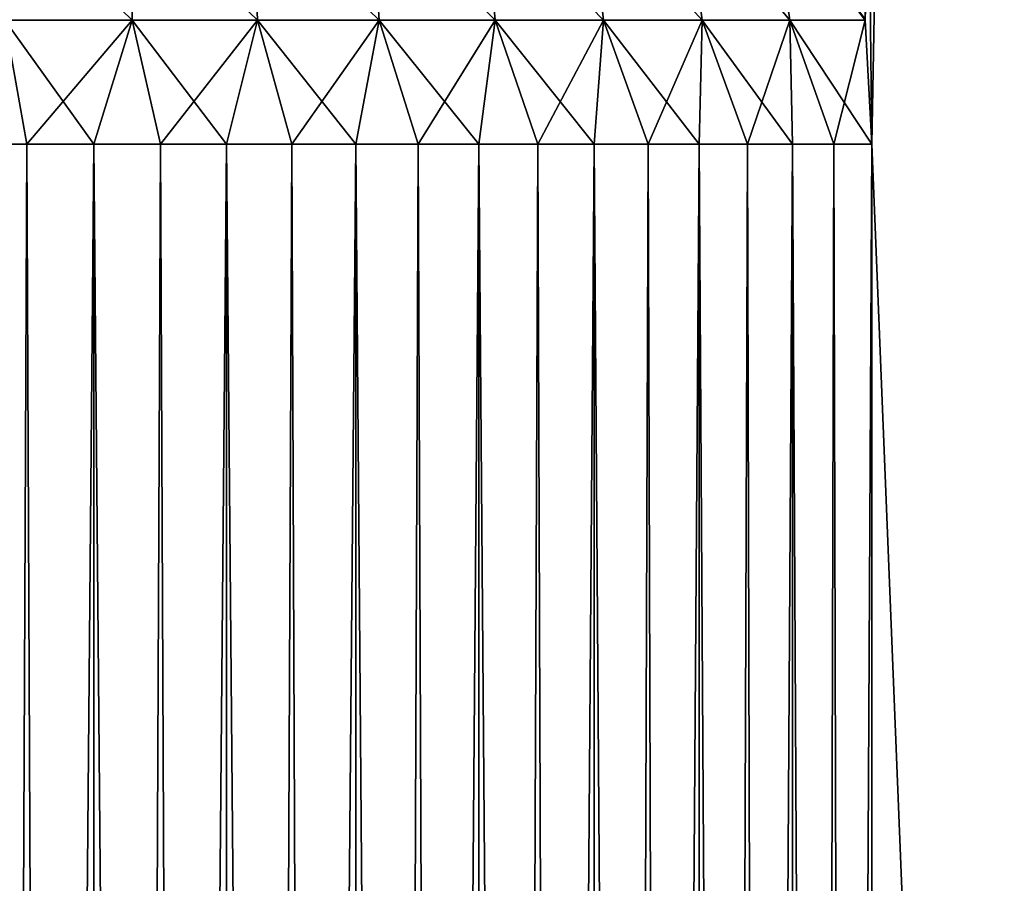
# Model space of a CAD drawing. Header units: millimetres. Extents: x -38 to 38, y -345 to 56.
# Tile 88 of 143: x 10.5 to 12.35, y 2.16 to 3.78. Entities that reach past the tile are written whole.
import ezdxf

# ---------------------------------------------------------------- set-up
doc = ezdxf.new("R2010")
doc.units = ezdxf.units.MM
doc.header["$LTSCALE"] = 33.374815
for name, color, linetype in [('14', 7, 'CONTINUOUS'), ('2', 7, 'CONTINUOUS'), ('22', 7, 'CONTINUOUS'), ('28', 7, 'CONTINUOUS'), ('29', 7, 'CONTINUOUS')]:
    doc.layers.add(name, color=color, linetype=linetype)

msp = doc.modelspace()

# ---------------------------------------------------------------- linework, layer by layer
at = {"layer": '14', "color": 32, "linetype": 'Continuous', "true_color": 0xd1691f}
for points in [[(10.6392, -25, -16.2916), (10.3874, -25, -16.2899), (10.6392, 3.55, -16.2916), (10.6392, -25, -16.2916)], [(10.5133, 3.55, -16.2866), (10.3874, -25, -16.2899), (10.3874, 3.55, -16.2899), (10.5133, 3.55, -16.2866)], [(10.6392, 3.55, -16.2916), (10.3874, -25, -16.2899), (10.5133, 3.55, -16.2866), (10.6392, 3.55, -16.2916)], [(10.8887, 3.55, -16.3267), (10.6392, -25, -16.2916), (10.7645, 3.55, -16.305), (10.8887, 3.55, -16.3267)], [(10.7645, 3.55, -16.305), (10.6392, -25, -16.2916), (10.6392, 3.55, -16.2916), (10.7645, 3.55, -16.305)], [(10.8887, -25, -16.3267), (10.6392, -25, -16.2916), (10.8887, 3.55, -16.3267), (10.8887, -25, -16.3267)], [(11.1312, -25, -16.3945), (10.8887, -25, -16.3267), (11.1312, 3.55, -16.3945), (11.1312, -25, -16.3945)], [(11.1312, 3.55, -16.3945), (10.8887, -25, -16.3267), (11.0111, 3.55, -16.3566), (11.1312, 3.55, -16.3945)], [(11.0111, 3.55, -16.3566), (10.8887, -25, -16.3267), (10.8887, 3.55, -16.3267), (11.0111, 3.55, -16.3566)], [(11.3627, -25, -16.4937), (11.1312, -25, -16.3945), (11.3627, 3.55, -16.4937), (11.3627, -25, -16.4937)], [(11.3627, 3.55, -16.4937), (11.1312, -25, -16.3945), (11.2486, 3.55, -16.4402), (11.3627, 3.55, -16.4937)], [(11.2486, 3.55, -16.4402), (11.1312, -25, -16.3945), (11.1312, 3.55, -16.3945), (11.2486, 3.55, -16.4402)], [(11.5791, -25, -16.6227), (11.3627, -25, -16.4937), (11.579, 3.55, -16.6227), (11.5791, -25, -16.6227)], [(11.579, 3.55, -16.6227), (11.3627, -25, -16.4937), (11.473, 3.55, -16.5546), (11.579, 3.55, -16.6227)], [(11.473, 3.55, -16.5546), (11.3627, -25, -16.4937), (11.3627, 3.55, -16.4937), (11.473, 3.55, -16.5546)], [(11.6803, 3.55, -16.6976), (11.5791, -25, -16.6227), (11.579, 3.55, -16.6227), (11.6803, 3.55, -16.6976)], [(11.7764, -25, -16.7791), (11.5791, -25, -16.6227), (11.7764, 3.55, -16.7791), (11.7764, -25, -16.7791)], [(11.7764, 3.55, -16.7791), (11.5791, -25, -16.6227), (11.6803, 3.55, -16.6976), (11.7764, 3.55, -16.7791)], [(11.8669, 3.55, -16.8668), (11.7764, -25, -16.7791), (11.7764, 3.55, -16.7791), (11.8669, 3.55, -16.8668)], [(11.9514, 3.55, -16.9603), (11.7764, -25, -16.7791), (11.8669, 3.55, -16.8668), (11.9514, 3.55, -16.9603)], [(11.9514, -25, -16.9603), (11.7764, -25, -16.7791), (11.9514, 3.55, -16.9603), (11.9514, -25, -16.9603)], [(12.0294, 3.55, -17.0592), (11.9514, -25, -16.9603), (11.9514, 3.55, -16.9603), (12.0294, 3.55, -17.0592)], [(12.1008, 3.55, -17.1631), (11.9514, -25, -16.9603), (12.0294, 3.55, -17.0592), (12.1008, 3.55, -17.1631)], [(12.1008, 3.55, -17.1631), (12.1008, -25, -17.1631), (11.9514, -25, -16.9603), (12.1008, 3.55, -17.1631)]]:
    msp.add_3dface(points, dxfattribs=at)
at = {"layer": '2', "color": 32, "linetype": 'Continuous', "true_color": 0xd1691f}
for points in [[(12.0882, 3.7848, 17.1719), (12.0884, 3.7826, 17.1718), (11.5872, 43.5, 17.5139), (12.0882, 3.7848, 17.1719)], [(12.0884, 3.7826, 17.1718), (12.1008, 3.55, 17.1631), (11.5872, 43.5, 17.5139), (12.0884, 3.7826, 17.1718)], [(11.5872, 43.5, 17.5139), (12.1008, 3.55, 17.1631), (12.8346, 43.5, 16.6215), (11.5872, 43.5, 17.5139)], [(12.0884, 3.7826, -17.1718), (12.0882, 3.7849, -17.1719), (12.8346, 43.5, -16.6215), (12.0884, 3.7826, -17.1718)], [(12.1008, 3.55, -17.1631), (12.0884, 3.7826, -17.1718), (12.8346, 43.5, -16.6215), (12.1008, 3.55, -17.1631)], [(12.1008, 3.55, 17.1631), (13.2474, -25, 16.2943), (12.8346, 43.5, 16.6215), (12.1008, 3.55, 17.1631)], [(13.2474, -25, -16.2943), (12.1008, -25, -17.1631), (12.8346, 43.5, -16.6215), (13.2474, -25, -16.2943)], [(12.1008, -25, -17.1631), (12.1008, 3.55, -17.1631), (12.8346, 43.5, -16.6215), (12.1008, -25, -17.1631)], [(12.1008, -25, 17.1631), (13.2474, -25, 16.2943), (12.1008, 3.55, 17.1631), (12.1008, -25, 17.1631)]]:
    msp.add_3dface(points, dxfattribs=at)
at = {"layer": '22', "color": 32, "linetype": 'Continuous', "true_color": 0xd1691f}
for points in [[(10.3874, 3.55, 16.2899), (10.6392, -25, 16.2916), (10.5133, 3.55, 16.2866), (10.3874, 3.55, 16.2899)], [(10.3874, -25, 16.2899), (10.6392, -25, 16.2916), (10.3874, 3.55, 16.2899), (10.3874, -25, 16.2899)], [(10.5133, 3.55, 16.2866), (10.6392, -25, 16.2916), (10.6392, 3.55, 16.2916), (10.5133, 3.55, 16.2866)], [(10.6392, -25, 16.2916), (10.8887, -25, 16.3267), (10.6392, 3.55, 16.2916), (10.6392, -25, 16.2916)], [(10.6392, 3.55, 16.2916), (10.8887, -25, 16.3267), (10.7645, 3.55, 16.305), (10.6392, 3.55, 16.2916)], [(10.7645, 3.55, 16.305), (10.8887, -25, 16.3267), (10.8887, 3.55, 16.3267), (10.7645, 3.55, 16.305)], [(10.8887, 3.55, 16.3267), (11.1312, -25, 16.3945), (11.0111, 3.55, 16.3566), (10.8887, 3.55, 16.3267)], [(10.8887, -25, 16.3267), (11.1312, -25, 16.3945), (10.8887, 3.55, 16.3267), (10.8887, -25, 16.3267)], [(11.0111, 3.55, 16.3566), (11.1312, -25, 16.3945), (11.1312, 3.55, 16.3945), (11.0111, 3.55, 16.3566)], [(11.1312, 3.55, 16.3945), (11.3627, -25, 16.4937), (11.2486, 3.55, 16.4402), (11.1312, 3.55, 16.3945)], [(11.1312, -25, 16.3945), (11.3627, -25, 16.4937), (11.1312, 3.55, 16.3945), (11.1312, -25, 16.3945)], [(11.2486, 3.55, 16.4402), (11.3627, -25, 16.4937), (11.3627, 3.55, 16.4937), (11.2486, 3.55, 16.4402)], [(11.3627, 3.55, 16.4937), (11.5791, -25, 16.6227), (11.473, 3.55, 16.5546), (11.3627, 3.55, 16.4937)], [(11.3627, -25, 16.4937), (11.5791, -25, 16.6227), (11.3627, 3.55, 16.4937), (11.3627, -25, 16.4937)], [(11.473, 3.55, 16.5546), (11.5791, -25, 16.6227), (11.579, 3.55, 16.6227), (11.473, 3.55, 16.5546)], [(11.579, 3.55, 16.6227), (11.7764, -25, 16.7791), (11.6803, 3.55, 16.6976), (11.579, 3.55, 16.6227)], [(11.5791, -25, 16.6227), (11.7764, -25, 16.7791), (11.579, 3.55, 16.6227), (11.5791, -25, 16.6227)], [(11.6803, 3.55, 16.6976), (11.7764, -25, 16.7791), (11.7764, 3.55, 16.7791), (11.6803, 3.55, 16.6976)], [(11.7764, 3.55, 16.7791), (11.9514, -25, 16.9603), (11.8669, 3.55, 16.8668), (11.7764, 3.55, 16.7791)], [(11.7764, -25, 16.7791), (11.9514, -25, 16.9603), (11.7764, 3.55, 16.7791), (11.7764, -25, 16.7791)], [(11.8669, 3.55, 16.8668), (11.9514, -25, 16.9603), (11.9514, 3.55, 16.9603), (11.8669, 3.55, 16.8668)], [(11.9514, -25, 16.9603), (12.1008, -25, 17.1631), (11.9514, 3.55, 16.9603), (11.9514, -25, 16.9603)], [(11.9514, 3.55, 16.9603), (12.1008, -25, 17.1631), (12.0294, 3.55, 17.0592), (11.9514, 3.55, 16.9603)], [(12.1008, -25, 17.1631), (12.1008, 3.55, 17.1631), (12.0294, 3.55, 17.0592), (12.1008, -25, 17.1631)]]:
    msp.add_3dface(points, dxfattribs=at)
at = {"layer": '28', "color": 32, "linetype": 'Continuous', "true_color": 0xd1691f}
for points in [[(10.711, 3.7826, 16.3135), (10.4731, 4.0138, 16.3475), (10.4718, 3.7826, 16.3018), (10.711, 3.7826, 16.3135)], [(10.7067, 4.0138, 16.359), (10.4731, 4.0138, 16.3475), (10.711, 3.7826, 16.3135), (10.7067, 4.0138, 16.359)], [(10.9469, 3.7826, 16.3554), (10.7067, 4.0138, 16.359), (10.711, 3.7826, 16.3135), (10.9469, 3.7826, 16.3554)], [(10.937, 4.0138, 16.4), (10.7067, 4.0138, 16.359), (10.9469, 3.7826, 16.3554), (10.937, 4.0138, 16.4)], [(11.1602, 4.0138, 16.4699), (10.937, 4.0138, 16.4), (11.1755, 3.7826, 16.4268), (11.1602, 4.0138, 16.4699)], [(11.1755, 3.7826, 16.4268), (10.937, 4.0138, 16.4), (10.9469, 3.7826, 16.3554), (11.1755, 3.7826, 16.4268)], [(11.3727, 4.0138, 16.5676), (11.1602, 4.0138, 16.4699), (11.3932, 3.7826, 16.5267), (11.3727, 4.0138, 16.5676)], [(11.3932, 3.7826, 16.5267), (11.1602, 4.0138, 16.4699), (11.1755, 3.7826, 16.4268), (11.3932, 3.7826, 16.5267)], [(11.5711, 4.0138, 16.6914), (11.3727, 4.0138, 16.5676), (11.5965, 3.7826, 16.6534), (11.5711, 4.0138, 16.6914)], [(11.5965, 3.7826, 16.6534), (11.3727, 4.0138, 16.5676), (11.3932, 3.7826, 16.5267), (11.5965, 3.7826, 16.6534)], [(11.7522, 4.0138, 16.8394), (11.5711, 4.0138, 16.6914), (11.7821, 3.7826, 16.8048), (11.7522, 4.0138, 16.8394)], [(11.7821, 3.7826, 16.8048), (11.5711, 4.0138, 16.6914), (11.5965, 3.7826, 16.6534), (11.7821, 3.7826, 16.8048)], [(11.913, 4.0138, 17.0092), (11.7522, 4.0138, 16.8394), (11.9469, 3.7826, 16.9785), (11.913, 4.0138, 17.0092)], [(11.9469, 3.7826, 16.9785), (11.7522, 4.0138, 16.8394), (11.7821, 3.7826, 16.8048), (11.9469, 3.7826, 16.9785)], [(12.0884, 3.7826, 17.1718), (11.913, 4.0138, 17.0092), (11.9469, 3.7826, 16.9785), (12.0884, 3.7826, 17.1718)], [(12.0884, 3.7826, 17.1718), (12.0882, 3.7848, 17.1719), (11.913, 4.0138, 17.0092), (12.0884, 3.7826, 17.1718)], [(10.3874, 3.55, 16.2899), (10.5133, 3.55, 16.2866), (10.4718, 3.7826, 16.3018), (10.3874, 3.55, 16.2899)], [(10.5133, 3.55, 16.2866), (10.6392, 3.55, 16.2916), (10.4718, 3.7826, 16.3018), (10.5133, 3.55, 16.2866)], [(10.6392, 3.55, 16.2916), (10.711, 3.7826, 16.3135), (10.4718, 3.7826, 16.3018), (10.6392, 3.55, 16.2916)], [(10.6392, 3.55, 16.2916), (10.7645, 3.55, 16.305), (10.711, 3.7826, 16.3135), (10.6392, 3.55, 16.2916)], [(10.8887, 3.55, 16.3267), (10.9469, 3.7826, 16.3554), (10.711, 3.7826, 16.3135), (10.8887, 3.55, 16.3267)], [(10.7645, 3.55, 16.305), (10.8887, 3.55, 16.3267), (10.711, 3.7826, 16.3135), (10.7645, 3.55, 16.305)], [(10.8887, 3.55, 16.3267), (11.0111, 3.55, 16.3566), (10.9469, 3.7826, 16.3554), (10.8887, 3.55, 16.3267)], [(11.1312, 3.55, 16.3945), (11.1755, 3.7826, 16.4268), (10.9469, 3.7826, 16.3554), (11.1312, 3.55, 16.3945)], [(11.0111, 3.55, 16.3566), (11.1312, 3.55, 16.3945), (10.9469, 3.7826, 16.3554), (11.0111, 3.55, 16.3566)], [(11.1312, 3.55, 16.3945), (11.2486, 3.55, 16.4402), (11.1755, 3.7826, 16.4268), (11.1312, 3.55, 16.3945)], [(11.3627, 3.55, 16.4937), (11.3932, 3.7826, 16.5267), (11.1755, 3.7826, 16.4268), (11.3627, 3.55, 16.4937)], [(11.2486, 3.55, 16.4402), (11.3627, 3.55, 16.4937), (11.1755, 3.7826, 16.4268), (11.2486, 3.55, 16.4402)], [(11.3627, 3.55, 16.4937), (11.473, 3.55, 16.5546), (11.3932, 3.7826, 16.5267), (11.3627, 3.55, 16.4937)], [(11.473, 3.55, 16.5546), (11.579, 3.55, 16.6227), (11.3932, 3.7826, 16.5267), (11.473, 3.55, 16.5546)], [(11.579, 3.55, 16.6227), (11.5965, 3.7826, 16.6534), (11.3932, 3.7826, 16.5267), (11.579, 3.55, 16.6227)], [(11.579, 3.55, 16.6227), (11.6803, 3.55, 16.6976), (11.5965, 3.7826, 16.6534), (11.579, 3.55, 16.6227)], [(11.7764, 3.55, 16.7791), (11.7821, 3.7826, 16.8048), (11.5965, 3.7826, 16.6534), (11.7764, 3.55, 16.7791)], [(11.6803, 3.55, 16.6976), (11.7764, 3.55, 16.7791), (11.5965, 3.7826, 16.6534), (11.6803, 3.55, 16.6976)], [(11.7764, 3.55, 16.7791), (11.8669, 3.55, 16.8668), (11.7821, 3.7826, 16.8048), (11.7764, 3.55, 16.7791)], [(11.9514, 3.55, 16.9603), (11.9469, 3.7826, 16.9785), (11.7821, 3.7826, 16.8048), (11.9514, 3.55, 16.9603)], [(11.8669, 3.55, 16.8668), (11.9514, 3.55, 16.9603), (11.7821, 3.7826, 16.8048), (11.8669, 3.55, 16.8668)], [(12.0294, 3.55, 17.0592), (12.1008, 3.55, 17.1631), (11.9469, 3.7826, 16.9785), (12.0294, 3.55, 17.0592)], [(12.1008, 3.55, 17.1631), (12.0884, 3.7826, 17.1718), (11.9469, 3.7826, 16.9785), (12.1008, 3.55, 17.1631)], [(11.9514, 3.55, 16.9603), (12.0294, 3.55, 17.0592), (11.9469, 3.7826, 16.9785), (11.9514, 3.55, 16.9603)]]:
    msp.add_3dface(points, dxfattribs=at)
at = {"layer": '29', "color": 32, "linetype": 'Continuous', "true_color": 0xd1691f}
for points in [[(10.4718, 3.7826, -16.3018), (10.4731, 4.0138, -16.3475), (10.711, 3.7826, -16.3135), (10.4718, 3.7826, -16.3018)], [(10.4731, 4.0138, -16.3475), (10.7067, 4.0138, -16.359), (10.711, 3.7826, -16.3135), (10.4731, 4.0138, -16.3475)], [(10.7067, 4.0138, -16.359), (10.937, 4.0138, -16.4), (10.9469, 3.7826, -16.3554), (10.7067, 4.0138, -16.359)], [(10.711, 3.7826, -16.3135), (10.7067, 4.0138, -16.359), (10.9469, 3.7826, -16.3554), (10.711, 3.7826, -16.3135)], [(10.937, 4.0138, -16.4), (11.1602, 4.0138, -16.4699), (11.1755, 3.7826, -16.4268), (10.937, 4.0138, -16.4)], [(10.9469, 3.7826, -16.3554), (10.937, 4.0138, -16.4), (11.1755, 3.7826, -16.4268), (10.9469, 3.7826, -16.3554)], [(11.1602, 4.0138, -16.4699), (11.3727, 4.0138, -16.5676), (11.3932, 3.7826, -16.5267), (11.1602, 4.0138, -16.4699)], [(11.1755, 3.7826, -16.4268), (11.1602, 4.0138, -16.4699), (11.3932, 3.7826, -16.5267), (11.1755, 3.7826, -16.4268)], [(11.3727, 4.0138, -16.5676), (11.5711, 4.0138, -16.6914), (11.5965, 3.7826, -16.6534), (11.3727, 4.0138, -16.5676)], [(11.3932, 3.7826, -16.5267), (11.3727, 4.0138, -16.5676), (11.5965, 3.7826, -16.6534), (11.3932, 3.7826, -16.5267)], [(11.5711, 4.0138, -16.6914), (11.7522, 4.0138, -16.8394), (11.7821, 3.7826, -16.8048), (11.5711, 4.0138, -16.6914)], [(11.5965, 3.7826, -16.6534), (11.5711, 4.0138, -16.6914), (11.7821, 3.7826, -16.8048), (11.5965, 3.7826, -16.6534)], [(11.7522, 4.0138, -16.8394), (11.913, 4.0138, -17.0092), (11.9469, 3.7826, -16.9785), (11.7522, 4.0138, -16.8394)], [(11.7821, 3.7826, -16.8048), (11.7522, 4.0138, -16.8394), (11.9469, 3.7826, -16.9785), (11.7821, 3.7826, -16.8048)], [(11.913, 4.0138, -17.0092), (12.0884, 3.7826, -17.1718), (11.9469, 3.7826, -16.9785), (11.913, 4.0138, -17.0092)], [(12.0882, 3.7849, -17.1719), (12.0884, 3.7826, -17.1718), (11.913, 4.0138, -17.0092), (12.0882, 3.7849, -17.1719)], [(10.5133, 3.55, -16.2866), (10.3874, 3.55, -16.2899), (10.4718, 3.7826, -16.3018), (10.5133, 3.55, -16.2866)], [(10.5133, 3.55, -16.2866), (10.4718, 3.7826, -16.3018), (10.711, 3.7826, -16.3135), (10.5133, 3.55, -16.2866)], [(10.6392, 3.55, -16.2916), (10.5133, 3.55, -16.2866), (10.711, 3.7826, -16.3135), (10.6392, 3.55, -16.2916)], [(10.7645, 3.55, -16.305), (10.6392, 3.55, -16.2916), (10.711, 3.7826, -16.3135), (10.7645, 3.55, -16.305)], [(10.7645, 3.55, -16.305), (10.711, 3.7826, -16.3135), (10.9469, 3.7826, -16.3554), (10.7645, 3.55, -16.305)], [(10.8887, 3.55, -16.3267), (10.7645, 3.55, -16.305), (10.9469, 3.7826, -16.3554), (10.8887, 3.55, -16.3267)], [(11.0111, 3.55, -16.3566), (10.8887, 3.55, -16.3267), (10.9469, 3.7826, -16.3554), (11.0111, 3.55, -16.3566)], [(11.0111, 3.55, -16.3566), (10.9469, 3.7826, -16.3554), (11.1755, 3.7826, -16.4268), (11.0111, 3.55, -16.3566)], [(11.1312, 3.55, -16.3945), (11.0111, 3.55, -16.3566), (11.1755, 3.7826, -16.4268), (11.1312, 3.55, -16.3945)], [(11.2486, 3.55, -16.4402), (11.1312, 3.55, -16.3945), (11.1755, 3.7826, -16.4268), (11.2486, 3.55, -16.4402)], [(11.2486, 3.55, -16.4402), (11.1755, 3.7826, -16.4268), (11.3932, 3.7826, -16.5267), (11.2486, 3.55, -16.4402)], [(11.3627, 3.55, -16.4937), (11.2486, 3.55, -16.4402), (11.3932, 3.7826, -16.5267), (11.3627, 3.55, -16.4937)], [(11.473, 3.55, -16.5546), (11.3627, 3.55, -16.4937), (11.3932, 3.7826, -16.5267), (11.473, 3.55, -16.5546)], [(11.473, 3.55, -16.5546), (11.3932, 3.7826, -16.5267), (11.5965, 3.7826, -16.6534), (11.473, 3.55, -16.5546)], [(11.579, 3.55, -16.6227), (11.473, 3.55, -16.5546), (11.5965, 3.7826, -16.6534), (11.579, 3.55, -16.6227)], [(11.6803, 3.55, -16.6976), (11.579, 3.55, -16.6227), (11.5965, 3.7826, -16.6534), (11.6803, 3.55, -16.6976)], [(11.6803, 3.55, -16.6976), (11.5965, 3.7826, -16.6534), (11.7821, 3.7826, -16.8048), (11.6803, 3.55, -16.6976)], [(11.7764, 3.55, -16.7791), (11.6803, 3.55, -16.6976), (11.7821, 3.7826, -16.8048), (11.7764, 3.55, -16.7791)], [(11.8669, 3.55, -16.8668), (11.7764, 3.55, -16.7791), (11.7821, 3.7826, -16.8048), (11.8669, 3.55, -16.8668)], [(11.8669, 3.55, -16.8668), (11.7821, 3.7826, -16.8048), (11.9469, 3.7826, -16.9785), (11.8669, 3.55, -16.8668)], [(11.9514, 3.55, -16.9603), (11.8669, 3.55, -16.8668), (11.9469, 3.7826, -16.9785), (11.9514, 3.55, -16.9603)], [(12.0294, 3.55, -17.0592), (11.9514, 3.55, -16.9603), (11.9469, 3.7826, -16.9785), (12.0294, 3.55, -17.0592)], [(12.0884, 3.7826, -17.1718), (12.0294, 3.55, -17.0592), (11.9469, 3.7826, -16.9785), (12.0884, 3.7826, -17.1718)], [(12.0884, 3.7826, -17.1718), (12.1008, 3.55, -17.1631), (12.0294, 3.55, -17.0592), (12.0884, 3.7826, -17.1718)]]:
    msp.add_3dface(points, dxfattribs=at)

doc.saveas('drawing.dxf')
